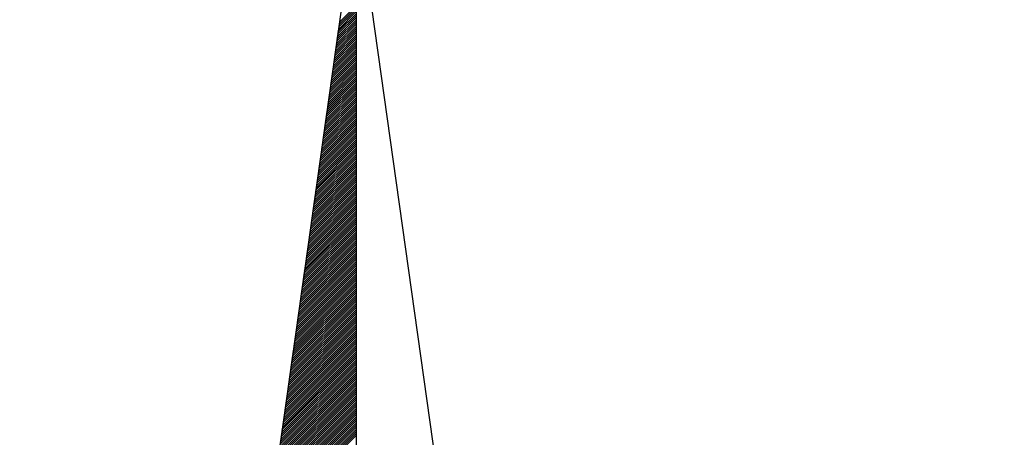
# Model space of a CAD drawing. Header units: metres. Extents: x 183400 to 184400, y 422200 to 427800.
# Tile 42 of 221: x 184267 to 184286, y 423375 to 423383. Entities that reach past the tile are written whole.
import ezdxf

# ---------------------------------------------------------------- set-up
doc = ezdxf.new("R2010")
doc.units = ezdxf.units.M
doc.layers.add('N_MK2', color=7, linetype='Continuous')
doc.layers.add('방위표', color=7, linetype='Continuous')

# ---------------------------------------------------------------- blocks, each defined once
blk = doc.blocks.new('N_MK2')
at = {"layer": '방위표', "color": 7, "linetype": 'Continuous'}
blk.add_lwpolyline([(-106.029, 0), (-33.696, -13.958), (0, 0), (-53.049, -53.048), (-13.958, -33.696), (0, 0), (0, -106.029), (13.958, -33.696), (0, 0), (53.048, -53.049), (33.696, -13.958), (0, 0), (106.028, 0), (33.696, 13.958), (0, 0), (53.049, 53.049), (13.958, 33.696), (0, 0), (0, 133.028), (-13.958, 33.696), (0, 0), (-53.049, 53.049), (-33.696, 13.958), (0, 0)], close=True, dxfattribs=at)
for points in [[(0, 133.028), (13.958, 33.696)], [(-2.438, 115.678), (0, 118.116)], [(-2.392, 116.007), (0, 118.398)], [(-2.346, 116.336), (0, 118.681)], [(-2.299, 116.665), (0, 118.964)], [(-2.669, 114.032), (0, 116.701)], [(-2.623, 114.361), (0, 116.984)], [(-2.577, 114.69), (0, 117.267)], [(-2.531, 115.019), (0, 117.55)], [(-2.484, 115.348), (0, 117.833)], [(-2.854, 112.716), (0, 115.57)], [(-2.808, 113.045), (0, 115.853)], [(-2.762, 113.374), (0, 116.136)], [(-2.716, 113.703), (0, 116.419)], [(-3.085, 111.07), (0, 114.156)], [(-3.039, 111.399), (0, 114.439)], [(-2.993, 111.728), (0, 114.721)], [(-2.947, 112.058), (0, 115.004)], [(-2.9, 112.387), (0, 115.287)], [(-3.317, 109.425), (0, 112.742)], [(-3.27, 109.754), (0, 113.024)], [(-3.224, 110.083), (0, 113.307)], [(-3.178, 110.412), (0, 113.59)], [(-3.132, 110.741), (0, 113.873)], [(-3.502, 108.109), (0, 111.61)], [(-3.455, 108.438), (0, 111.893)], [(-3.409, 108.767), (0, 112.176)], [(-3.363, 109.096), (0, 112.459)], [(-3.733, 106.463), (0, 110.196)], [(-3.687, 106.792), (0, 110.479)], [(-3.64, 107.121), (0, 110.762)], [(-3.594, 107.45), (0, 111.045)], [(-3.548, 107.779), (0, 111.327)], [(-3.964, 104.818), (0, 108.782)], [(-3.918, 105.147), (0, 109.065)], [(-3.872, 105.476), (0, 109.347)], [(-3.825, 105.805), (0, 109.63)], [(-3.779, 106.134), (0, 109.913)], [(-4.195, 103.172), (0, 107.368)], [(-4.149, 103.501), (0, 107.65)], [(-4.103, 103.83), (0, 107.933)], [(-4.057, 104.16), (0, 108.216)], [(-4.01, 104.489), (0, 108.499)], [(-4.38, 101.856), (0, 106.236)], [(-4.334, 102.185), (0, 106.519)], [(-4.288, 102.514), (0, 106.802)], [(-4.242, 102.843), (0, 107.085)], [(-4.611, 100.21), (0, 104.822)], [(-4.565, 100.54), (0, 105.105)], [(-4.519, 100.869), (0, 105.388)], [(-4.473, 101.198), (0, 105.67)], [(-4.427, 101.527), (0, 105.953)], [(-4.843, 98.565), (0, 103.408)], [(-4.796, 98.894), (0, 103.691)], [(-4.75, 99.223), (0, 103.973)], [(-4.704, 99.552), (0, 104.256)], [(-4.658, 99.881), (0, 104.539)], [(-5.028, 97.249), (0, 102.276)], [(-4.981, 97.578), (0, 102.559)], [(-4.935, 97.907), (0, 102.842)], [(-4.889, 98.236), (0, 103.125)], [(-5.259, 95.603), (0, 100.862)], [(-5.213, 95.932), (0, 101.145)], [(-5.166, 96.261), (0, 101.428)], [(-5.12, 96.591), (0, 101.711)], [(-5.074, 96.92), (0, 101.994)], [(-5.49, 93.958), (0, 99.448)], [(-5.444, 94.287), (0, 99.731)], [(-5.398, 94.616), (0, 100.014)], [(-5.351, 94.945), (0, 100.296)], [(-5.305, 95.274), (0, 100.579)], [(-5.675, 92.641), (0, 98.317)], [(-5.629, 92.971), (0, 98.599)], [(-5.583, 93.3), (0, 98.882)], [(-5.536, 93.629), (0, 99.165)], [(-5.906, 90.996), (0, 96.902)], [(-5.86, 91.325), (0, 97.185)], [(-5.814, 91.654), (0, 97.468)], [(-5.768, 91.983), (0, 97.751)], [(-5.721, 92.312), (0, 98.034)], [(-6.137, 89.351), (0, 95.488)], [(-6.091, 89.68), (0, 95.771)], [(-6.045, 90.009), (0, 96.054)], [(-5.999, 90.338), (0, 96.337)], [(-5.953, 90.667), (0, 96.619)], [(-6.322, 88.034), (0, 94.357)], [(-6.276, 88.363), (0, 94.64)], [(-6.23, 88.692), (0, 94.922)], [(-6.184, 89.022), (0, 95.205)], [(-6.554, 86.389), (0, 92.943)], [(-6.507, 86.718), (0, 93.225)], [(-6.461, 87.047), (0, 93.508)], [(-6.415, 87.376), (0, 93.791)], [(-6.369, 87.705), (0, 94.074)], [(-6.785, 84.743), (0, 91.528)], [(-6.739, 85.073), (0, 91.811)], [(-6.692, 85.402), (0, 92.094)], [(-6.646, 85.731), (0, 92.377)], [(-6.6, 86.06), (0, 92.66)], [(-6.97, 83.427), (0, 90.397)], [(-6.924, 83.756), (0, 90.68)], [(-6.877, 84.085), (0, 90.963)], [(-6.831, 84.414), (0, 91.245)], [(-7.201, 81.782), (0, 88.983)], [(-7.155, 82.111), (0, 89.266)], [(-7.109, 82.44), (0, 89.548)], [(-7.062, 82.769), (0, 89.831)], [(-7.016, 83.098), (0, 90.114)], [(-7.432, 80.136), (0, 87.569)], [(-7.386, 80.465), (0, 87.851)], [(-7.34, 80.794), (0, 88.134)], [(-7.294, 81.123), (0, 88.417)], [(-7.247, 81.453), (0, 88.7)], [(-7.663, 78.491), (0, 86.154)], [(-7.617, 78.82), (0, 86.437)], [(-7.571, 79.149), (0, 86.72)], [(-7.525, 79.478), (0, 87.003)], [(-7.479, 79.807), (0, 87.286)], [(-7.848, 77.174), (0, 85.023)], [(-7.802, 77.504), (0, 85.306)], [(-7.756, 77.833), (0, 85.589)], [(-7.71, 78.162), (0, 85.871)], [(-8.08, 75.529), (0, 83.609)], [(-8.033, 75.858), (0, 83.892)], [(-7.987, 76.187), (0, 84.174)], [(-7.941, 76.516), (0, 84.457)], [(-7.895, 76.845), (0, 84.74)], [(-8.311, 73.884), (0, 82.194)], [(-8.265, 74.213), (0, 82.477)], [(-8.218, 74.542), (0, 82.76)], [(-8.172, 74.871), (0, 83.043)], [(-8.126, 75.2), (0, 83.326)], [(-8.496, 72.567), (0, 81.063)], [(-8.45, 72.896), (0, 81.346)], [(-8.403, 73.225), (0, 81.629)], [(-8.357, 73.555), (0, 81.912)], [(-8.727, 70.922), (0, 79.649)], [(-8.681, 71.251), (0, 79.932)], [(-8.635, 71.58), (0, 80.215)], [(-8.588, 71.909), (0, 80.497)], [(-8.542, 72.238), (0, 80.78)], [(-8.958, 69.276), (0, 78.235)], [(-8.912, 69.605), (0, 78.518)], [(-8.866, 69.935), (0, 78.8)], [(-8.82, 70.264), (0, 79.083)], [(-8.773, 70.593), (0, 79.366)], [(-9.143, 67.96), (0, 77.103)], [(-9.097, 68.289), (0, 77.386)], [(-9.051, 68.618), (0, 77.669)], [(-9.005, 68.947), (0, 77.952)], [(-9.374, 66.315), (0, 75.689)], [(-9.328, 66.644), (0, 75.972)], [(-9.282, 66.973), (0, 76.255)], [(-9.236, 67.302), (0, 76.538)], [(-9.19, 67.631), (0, 76.82)], [(-9.606, 64.669), (0, 74.275)], [(-9.559, 64.998), (0, 74.558)], [(-9.513, 65.327), (0, 74.841)], [(-9.467, 65.656), (0, 75.123)], [(-9.421, 65.986), (0, 75.406)], [(-9.791, 63.353), (0, 73.143)], [(-9.744, 63.682), (0, 73.426)], [(-9.698, 64.011), (0, 73.709)], [(-9.652, 64.34), (0, 73.992)], [(-10.022, 61.707), (0, 71.729)], [(-9.976, 62.036), (0, 72.012)], [(-9.929, 62.366), (0, 72.295)], [(-9.883, 62.695), (0, 72.578)], [(-9.837, 63.024), (0, 72.861)], [(-10.253, 60.062), (0, 70.315)], [(-10.207, 60.391), (0, 70.598)], [(-10.161, 60.72), (0, 70.881)], [(-10.114, 61.049), (0, 71.164)], [(-10.068, 61.378), (0, 71.446)], [(-10.438, 58.746), (0, 69.184)], [(-10.392, 59.075), (0, 69.467)], [(-10.346, 59.404), (0, 69.749)], [(-10.299, 59.733), (0, 70.032)], [(-10.669, 57.1), (0, 67.769)], [(-10.623, 57.429), (0, 68.052)], [(-10.577, 57.758), (0, 68.335)], [(-10.531, 58.087), (0, 68.618)], [(-10.484, 58.417), (0, 68.901)], [(-10.9, 55.455), (0, 66.355)], [(-10.854, 55.784), (0, 66.638)], [(-10.808, 56.113), (0, 66.921)], [(-10.762, 56.442), (0, 67.204)], [(-10.716, 56.771), (0, 67.487)], [(-11.085, 54.138), (0, 65.224)], [(-11.039, 54.468), (0, 65.507)], [(-10.993, 54.797), (0, 65.79)], [(-10.947, 55.126), (0, 66.072)], [(-11.317, 52.493), (0, 63.81)], [(-11.27, 52.822), (0, 64.093)], [(-11.224, 53.151), (0, 64.375)], [(-11.178, 53.48), (0, 64.658)], [(-11.132, 53.809), (0, 64.941)], [(-11.548, 50.848), (0, 62.395)], [(-11.502, 51.177), (0, 62.678)], [(-11.455, 51.506), (0, 62.961)], [(-11.409, 51.835), (0, 63.244)], [(-11.363, 52.164), (0, 63.527)], [(-11.779, 49.202), (0, 60.981)], [(-11.733, 49.531), (0, 61.264)], [(-11.687, 49.86), (0, 61.547)], [(-11.64, 50.189), (0, 61.83)], [(-11.594, 50.518), (0, 62.113)]]:
    blk.add_lwpolyline(points, dxfattribs=at)

msp = doc.modelspace()

# ---------------------------------------------------------------- block references
at = {"layer": 'N_MK2', "linetype": 'Continuous', "lineweight": 15, "xscale": 0.1399996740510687, "yscale": 0.1399996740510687, "zscale": 0.139999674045}
msp.add_blockref('N_MK2', (184273.805, 423366.673), dxfattribs=at)

doc.saveas('drawing.dxf')
